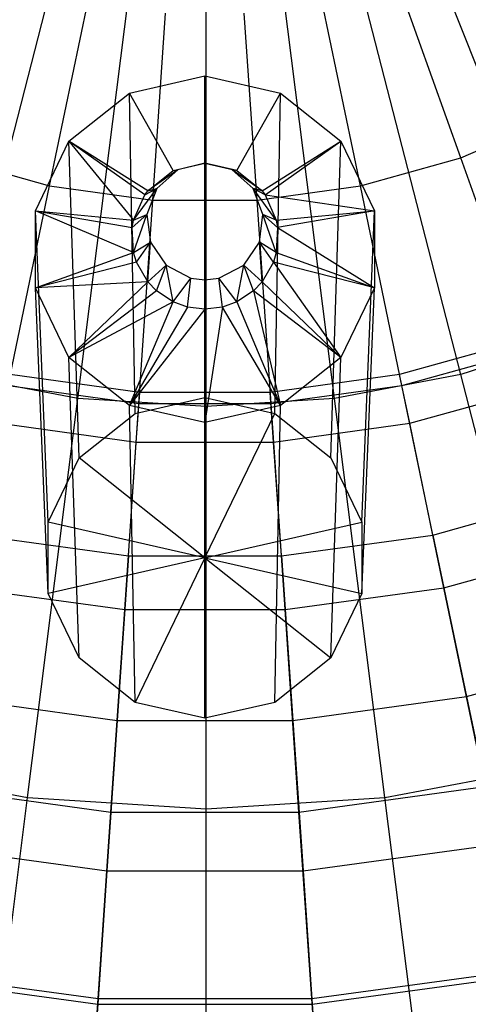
# Model space of a CAD drawing. Extents: x -12.2 to 12.8, y 0.1 to 12.5.
# Tile 43 of 66: x 5.19 to 5.562, y 4.173 to 4.991. Entities that reach past the tile are written whole.
import ezdxf

# ---------------------------------------------------------------- set-up
doc = ezdxf.new("R2010")
doc.units = 0
doc.header["$LTSCALE"] = 2.54
doc.layers.get('0').update_dxf_attribs({"color": 13, "linetype": 'CONTINUOUS'})

# ---------------------------------------------------------------- blocks, each defined once
blk = doc.blocks.new('GRUPUJ_1')
at = {"color": 0}
for p, q in [((17.86262, 4.66041, 17.97926), (17.73659, 4.97873, 18.05329)), ((17.86262, 4.66041, 17.97926), (17.73659, 4.97873, 18.05329)), ((17.33881, 4.62745, 17.97926), (17.42395, 4.95906, 18.05329)), ((17.33881, 4.62745, 17.97926), (17.42395, 4.95906, 18.05329)), ((17.76119, 4.62745, 17.97926), (17.67605, 4.95906, 18.05329)), ((17.76119, 4.62745, 17.97926), (17.67605, 4.95906, 18.05329)), ((17.76118, 4.80733, 14.10488), (17.70904, 4.95402, 14.30535)), ((17.76118, 4.80733, 14.10488), (17.70904, 4.95402, 14.30535)), ((17.44356, 4.60747, 17.97926), (17.48647, 4.94714, 18.05329)), ((17.44356, 4.60747, 17.97926), (17.48647, 4.94714, 18.05329)), ((17.55, 4.60078, 17.97926), (17.55, 4.94314, 18.05329)), ((17.55, 4.60078, 17.97926), (17.55, 4.94314, 18.05329)), ((17.65644, 4.60747, 17.97926), (17.61353, 4.94714, 18.05329)), ((17.65644, 4.60747, 17.97926), (17.61353, 4.94714, 18.05329)), ((17.42008, 4.784, 14.10488), (17.45176, 4.93642, 14.30535)), ((17.42008, 4.784, 14.10488), (17.45176, 4.93642, 14.30535)), ((17.67791, 4.784, 14.10488), (17.64623, 4.93642, 14.30535)), ((17.67791, 4.784, 14.10488), (17.64623, 4.93642, 14.30535)), ((17.50576, 4.77223, 14.10488), (17.51638, 4.92754, 14.30535)), ((17.50576, 4.77223, 14.10488), (17.51638, 4.92754, 14.30535)), ((17.59223, 4.77223, 14.10488), (17.58161, 4.92754, 14.30535)), ((17.59223, 4.77223, 14.10488), (17.58161, 4.92754, 14.30535)), ((17.48638, 4.86101, 12.08667), (17.54899, 4.87527, 12.08564)), ((17.48638, 4.86101, 12.08667), (17.54899, 4.87527, 12.08564)), ((17.54899, 4.80274, 12.24165), (17.54899, 4.87527, 12.08564)), ((17.54899, 4.87527, 12.08564), (17.61161, 4.86101, 12.08667)), ((17.54899, 4.80274, 12.24165), (17.54899, 4.87527, 12.08564)), ((17.54899, 4.60815, 8.53902), (17.54899, 4.87527, 12.08564)), ((17.54899, 4.87527, 12.08564), (17.61161, 4.86101, 12.08667)), ((17.54899, 4.60815, 8.53902), (17.54899, 4.87527, 12.08564)), ((17.43617, 4.82107, 12.08956), (17.48638, 4.86101, 12.08667)), ((17.43617, 4.82107, 12.08956), (17.48638, 4.86101, 12.08667)), ((17.52265, 4.79674, 12.24208), (17.48638, 4.86101, 12.08667)), ((17.52265, 4.79674, 12.24208), (17.48638, 4.86101, 12.08667)), ((17.49107, 4.59496, 8.53997), (17.48638, 4.86101, 12.08667)), ((17.49107, 4.59496, 8.53997), (17.48638, 4.86101, 12.08667)), ((17.57534, 4.79674, 12.24208), (17.61161, 4.86101, 12.08667)), ((17.57534, 4.79674, 12.24208), (17.61161, 4.86101, 12.08667)), ((17.60692, 4.59496, 8.53997), (17.61161, 4.86101, 12.08667)), ((17.60692, 4.59496, 8.53997), (17.61161, 4.86101, 12.08667)), ((17.61161, 4.86101, 12.08667), (17.66182, 4.82107, 12.08956)), ((17.61161, 4.86101, 12.08667), (17.66182, 4.82107, 12.08956)), ((17.76118, 4.80733, 14.10488), (17.8405, 4.84178, 14.10488)), ((17.76118, 4.80733, 14.10488), (17.8405, 4.84178, 14.10488)), ((17.40831, 4.76336, 12.09373), (17.43617, 4.82107, 12.08956)), ((17.40831, 4.76336, 12.09373), (17.43617, 4.82107, 12.08956)), ((17.50152, 4.77994, 12.2433), (17.43617, 4.82107, 12.08956)), ((17.49902, 4.77658, 12.24354), (17.43617, 4.82107, 12.08956)), ((17.50152, 4.77994, 12.2433), (17.43617, 4.82107, 12.08956)), ((17.43617, 4.82107, 12.08956), (17.48979, 4.75565, 12.24505)), ((17.44462, 4.55801, 8.54264), (17.43617, 4.82107, 12.08956)), ((17.44462, 4.55801, 8.54264), (17.43617, 4.82107, 12.08956)), ((17.49902, 4.77658, 12.24354), (17.43617, 4.82107, 12.08956)), ((17.43617, 4.82107, 12.08956), (17.48979, 4.75565, 12.24505)), ((17.59647, 4.77994, 12.2433), (17.66182, 4.82107, 12.08956)), ((17.59647, 4.77994, 12.2433), (17.66182, 4.82107, 12.08956)), ((17.59897, 4.77658, 12.24354), (17.66182, 4.82107, 12.08956)), ((17.59897, 4.77658, 12.24354), (17.66182, 4.82107, 12.08956)), ((17.65337, 4.55801, 8.54264), (17.66182, 4.82107, 12.08956)), ((17.65337, 4.55801, 8.54264), (17.66182, 4.82107, 12.08956)), ((17.66182, 4.82107, 12.08956), (17.68968, 4.76336, 12.09373)), ((17.66182, 4.82107, 12.08956), (17.68968, 4.76336, 12.09373)), ((17.33681, 4.80733, 14.10488), (17.42008, 4.784, 14.10488)), ((17.33681, 4.80733, 14.10488), (17.42008, 4.784, 14.10488)), ((17.52265, 4.79674, 12.24208), (17.54899, 4.80274, 12.24165)), ((17.52265, 4.79674, 12.24208), (17.54899, 4.80274, 12.24165)), ((17.54899, 4.80274, 12.41189), (17.52648, 4.79721, 12.41229)), ((17.54899, 4.80274, 12.24165), (17.52648, 4.79721, 12.41229)), ((17.54899, 4.80274, 12.41189), (17.52648, 4.79721, 12.41229)), ((17.54899, 4.80274, 12.24165), (17.52648, 4.79721, 12.41229)), ((17.57151, 4.79721, 12.41229), (17.54899, 4.80274, 12.41189)), ((17.54899, 4.80274, 12.24165), (17.57534, 4.79674, 12.24208)), ((17.54899, 4.80274, 12.24165), (17.54899, 4.80274, 12.41189)), ((17.57534, 4.79674, 12.24208), (17.54899, 4.80274, 12.41189)), ((17.57151, 4.79721, 12.41229), (17.54899, 4.80274, 12.41189)), ((17.57534, 4.79674, 12.24208), (17.54899, 4.80274, 12.41189)), ((17.54899, 4.80274, 12.24165), (17.57534, 4.79674, 12.24208)), ((17.54899, 4.80274, 12.24165), (17.54899, 4.80274, 12.41189)), ((17.67791, 4.784, 14.10488), (17.76118, 4.80733, 14.10488)), ((17.67791, 4.784, 14.10488), (17.76118, 4.80733, 14.10488)), ((17.81792, 4.64769, 13.84361), (17.76118, 4.80733, 14.10488)), ((17.81792, 4.64769, 13.84361), (17.76118, 4.80733, 14.10488)), ((17.52648, 4.79721, 12.41229), (17.50152, 4.77994, 12.2433)), ((17.52648, 4.79721, 12.41229), (17.50152, 4.77994, 12.2433)), ((17.50152, 4.77994, 12.2433), (17.52265, 4.79674, 12.24208)), ((17.50152, 4.77994, 12.2433), (17.52265, 4.79674, 12.24208)), ((17.52648, 4.79721, 12.41229), (17.50911, 4.78187, 12.41339)), ((17.52648, 4.79721, 12.41229), (17.50911, 4.78187, 12.41339)), ((17.52265, 4.79674, 12.24208), (17.52648, 4.79721, 12.41229)), ((17.52265, 4.79674, 12.24208), (17.52648, 4.79721, 12.41229)), ((17.58887, 4.78187, 12.41339), (17.57151, 4.79721, 12.41229)), ((17.57534, 4.79674, 12.24208), (17.57151, 4.79721, 12.41229)), ((17.59647, 4.77994, 12.2433), (17.57151, 4.79721, 12.41229)), ((17.57534, 4.79674, 12.24208), (17.57151, 4.79721, 12.41229)), ((17.59647, 4.77994, 12.2433), (17.57151, 4.79721, 12.41229)), ((17.58887, 4.78187, 12.41339), (17.57151, 4.79721, 12.41229)), ((17.57534, 4.79674, 12.24208), (17.59647, 4.77994, 12.2433)), ((17.57534, 4.79674, 12.24208), (17.59647, 4.77994, 12.2433)), ((17.38561, 4.61812, 13.84361), (17.42008, 4.784, 14.10488)), ((17.38561, 4.61812, 13.84361), (17.42008, 4.784, 14.10488)), ((17.42008, 4.784, 14.10488), (17.50576, 4.77223, 14.10488)), ((17.42008, 4.784, 14.10488), (17.50576, 4.77223, 14.10488)), ((17.59223, 4.77223, 14.10488), (17.67791, 4.784, 14.10488)), ((17.59223, 4.77223, 14.10488), (17.67791, 4.784, 14.10488)), ((17.71238, 4.61812, 13.84361), (17.67791, 4.784, 14.10488)), ((17.71238, 4.61812, 13.84361), (17.67791, 4.784, 14.10488)), ((17.48979, 4.75565, 12.24505), (17.50911, 4.78187, 12.41339)), ((17.48979, 4.75565, 12.24505), (17.50911, 4.78187, 12.41339)), ((17.48979, 4.75565, 12.24505), (17.49902, 4.77658, 12.24354)), ((17.48979, 4.75565, 12.24505), (17.49902, 4.77658, 12.24354)), ((17.49902, 4.77658, 12.24354), (17.50911, 4.78187, 12.41339)), ((17.49902, 4.77658, 12.24354), (17.50911, 4.78187, 12.41339)), ((17.49902, 4.77658, 12.24354), (17.50152, 4.77994, 12.2433)), ((17.49902, 4.77658, 12.24354), (17.50152, 4.77994, 12.2433)), ((17.50911, 4.78187, 12.41339), (17.50089, 4.76024, 12.41496)), ((17.50911, 4.78187, 12.41339), (17.50089, 4.76024, 12.41496)), ((17.50152, 4.77994, 12.2433), (17.50911, 4.78187, 12.41339)), ((17.50152, 4.77994, 12.2433), (17.50911, 4.78187, 12.41339)), ((17.5971, 4.76024, 12.41496), (17.58887, 4.78187, 12.41339)), ((17.6082, 4.75565, 12.24505), (17.58887, 4.78187, 12.41339)), ((17.5971, 4.76024, 12.41496), (17.58887, 4.78187, 12.41339)), ((17.59897, 4.77658, 12.24354), (17.58887, 4.78187, 12.41339)), ((17.6082, 4.75565, 12.24505), (17.58887, 4.78187, 12.41339)), ((17.59897, 4.77658, 12.24354), (17.58887, 4.78187, 12.41339)), ((17.59647, 4.77994, 12.2433), (17.58887, 4.78187, 12.41339)), ((17.59647, 4.77994, 12.2433), (17.58887, 4.78187, 12.41339)), ((17.59647, 4.77994, 12.2433), (17.59897, 4.77658, 12.24354)), ((17.59647, 4.77994, 12.2433), (17.59897, 4.77658, 12.24354)), ((17.59897, 4.77658, 12.24354), (17.68968, 4.76336, 12.09373)), ((17.59897, 4.77658, 12.24354), (17.68968, 4.76336, 12.09373)), ((17.59897, 4.77658, 12.24354), (17.6082, 4.75565, 12.24505)), ((17.59897, 4.77658, 12.24354), (17.6082, 4.75565, 12.24505)), ((17.49419, 4.60319, 13.84361), (17.50576, 4.77223, 14.10488)), ((17.49419, 4.60319, 13.84361), (17.50576, 4.77223, 14.10488)), ((17.50576, 4.77223, 14.10488), (17.59223, 4.77223, 14.10488)), ((17.50576, 4.77223, 14.10488), (17.59223, 4.77223, 14.10488)), ((17.6038, 4.60319, 13.84361), (17.59223, 4.77223, 14.10488)), ((17.6038, 4.60319, 13.84361), (17.59223, 4.77223, 14.10488)), ((17.40831, 4.76336, 12.09373), (17.48979, 4.75565, 12.24505)), ((17.40831, 4.76336, 12.09373), (17.48871, 4.74947, 12.2455)), ((17.40831, 4.76336, 12.09373), (17.48979, 4.75565, 12.24505)), ((17.41884, 4.50462, 8.5465), (17.40831, 4.76336, 12.09373)), ((17.40831, 4.69931, 12.09836), (17.40831, 4.76336, 12.09373)), ((17.48979, 4.7287, 12.247), (17.40831, 4.76336, 12.09373)), ((17.40831, 4.69931, 12.09836), (17.40831, 4.76336, 12.09373)), ((17.41884, 4.50462, 8.5465), (17.40831, 4.76336, 12.09373)), ((17.40831, 4.76336, 12.09373), (17.48871, 4.74947, 12.2455)), ((17.48979, 4.7287, 12.247), (17.40831, 4.76336, 12.09373)), ((17.48871, 4.74947, 12.2455), (17.50089, 4.76024, 12.41496)), ((17.48871, 4.74947, 12.2455), (17.50089, 4.76024, 12.41496)), ((17.48979, 4.75565, 12.24505), (17.50089, 4.76024, 12.41496)), ((17.48979, 4.75565, 12.24505), (17.50089, 4.76024, 12.41496)), ((17.48979, 4.7287, 12.247), (17.50089, 4.76024, 12.41496)), ((17.48979, 4.7287, 12.247), (17.50089, 4.76024, 12.41496)), ((17.50089, 4.76024, 12.41496), (17.50369, 4.73727, 12.41662)), ((17.50089, 4.76024, 12.41496), (17.50369, 4.73727, 12.41662)), ((17.5943, 4.73727, 12.41662), (17.5971, 4.76024, 12.41496)), ((17.5943, 4.73727, 12.41662), (17.5971, 4.76024, 12.41496)), ((17.60928, 4.74947, 12.2455), (17.5971, 4.76024, 12.41496)), ((17.6082, 4.75565, 12.24505), (17.5971, 4.76024, 12.41496)), ((17.60928, 4.74947, 12.2455), (17.5971, 4.76024, 12.41496)), ((17.6082, 4.7287, 12.247), (17.5971, 4.76024, 12.41496)), ((17.6082, 4.75565, 12.24505), (17.5971, 4.76024, 12.41496)), ((17.6082, 4.7287, 12.247), (17.5971, 4.76024, 12.41496)), ((17.6082, 4.75565, 12.24505), (17.68968, 4.76336, 12.09373)), ((17.6082, 4.75565, 12.24505), (17.68968, 4.76336, 12.09373)), ((17.68968, 4.76336, 12.09373), (17.60928, 4.74947, 12.2455)), ((17.68968, 4.76336, 12.09373), (17.60928, 4.74947, 12.2455)), ((17.67915, 4.50462, 8.5465), (17.68968, 4.76336, 12.09373)), ((17.67915, 4.50462, 8.5465), (17.68968, 4.76336, 12.09373)), ((17.68968, 4.76336, 12.09373), (17.68968, 4.69931, 12.09836)), ((17.68968, 4.76336, 12.09373), (17.68968, 4.69931, 12.09836)), ((17.48871, 4.74947, 12.2455), (17.48979, 4.75565, 12.24505)), ((17.48871, 4.74947, 12.2455), (17.48979, 4.75565, 12.24505)), ((17.6082, 4.75565, 12.24505), (17.60928, 4.74947, 12.2455)), ((17.6082, 4.75565, 12.24505), (17.60928, 4.74947, 12.2455)), ((17.48979, 4.7287, 12.247), (17.48871, 4.74947, 12.2455)), ((17.48979, 4.7287, 12.247), (17.48871, 4.74947, 12.2455)), ((17.60928, 4.74947, 12.2455), (17.6082, 4.7287, 12.247)), ((17.60928, 4.74947, 12.2455), (17.6082, 4.7287, 12.247)), ((17.60928, 4.74947, 12.2455), (17.68968, 4.69931, 12.09836)), ((17.60928, 4.74947, 12.2455), (17.68968, 4.69931, 12.09836)), ((17.48979, 4.7287, 12.247), (17.50369, 4.73727, 12.41662)), ((17.48979, 4.7287, 12.247), (17.50369, 4.73727, 12.41662)), ((17.49221, 4.7207, 12.24758), (17.50369, 4.73727, 12.41662)), ((17.49221, 4.7207, 12.24758), (17.50369, 4.73727, 12.41662)), ((17.50152, 4.70441, 12.24876), (17.50369, 4.73727, 12.41662)), ((17.50152, 4.70441, 12.24876), (17.50369, 4.73727, 12.41662)), ((17.50369, 4.73727, 12.41662), (17.51686, 4.71824, 12.41799)), ((17.50369, 4.73727, 12.41662), (17.51686, 4.71824, 12.41799)), ((17.58113, 4.71824, 12.41799), (17.5943, 4.73727, 12.41662)), ((17.58113, 4.71824, 12.41799), (17.5943, 4.73727, 12.41662)), ((17.59647, 4.70441, 12.24876), (17.5943, 4.73727, 12.41662)), ((17.60577, 4.7207, 12.24758), (17.5943, 4.73727, 12.41662)), ((17.59647, 4.70441, 12.24876), (17.5943, 4.73727, 12.41662)), ((17.60577, 4.7207, 12.24758), (17.5943, 4.73727, 12.41662)), ((17.6082, 4.7287, 12.247), (17.5943, 4.73727, 12.41662)), ((17.6082, 4.7287, 12.247), (17.5943, 4.73727, 12.41662)), ((17.40831, 4.69931, 12.09836), (17.48979, 4.7287, 12.247)), ((17.40831, 4.69931, 12.09836), (17.48979, 4.7287, 12.247)), ((17.49221, 4.7207, 12.24758), (17.48979, 4.7287, 12.247)), ((17.49221, 4.7207, 12.24758), (17.48979, 4.7287, 12.247)), ((17.6082, 4.7287, 12.247), (17.60577, 4.7207, 12.24758)), ((17.6082, 4.7287, 12.247), (17.60577, 4.7207, 12.24758)), ((17.6082, 4.7287, 12.247), (17.68968, 4.69931, 12.09836)), ((17.6082, 4.7287, 12.247), (17.68968, 4.69931, 12.09836)), ((17.49221, 4.7207, 12.24758), (17.40831, 4.69931, 12.09836)), ((17.49221, 4.7207, 12.24758), (17.40831, 4.69931, 12.09836)), ((17.50152, 4.70441, 12.24876), (17.49221, 4.7207, 12.24758)), ((17.50152, 4.70441, 12.24876), (17.49221, 4.7207, 12.24758)), ((17.60577, 4.7207, 12.24758), (17.59647, 4.70441, 12.24876)), ((17.60577, 4.7207, 12.24758), (17.59647, 4.70441, 12.24876)), ((17.68968, 4.69931, 12.09836), (17.60577, 4.7207, 12.24758)), ((17.68968, 4.69931, 12.09836), (17.60577, 4.7207, 12.24758)), ((17.60577, 4.7207, 12.24758), (17.66182, 4.6416, 12.10253)), ((17.60577, 4.7207, 12.24758), (17.66182, 4.6416, 12.10253)), ((17.50152, 4.70441, 12.24876), (17.51686, 4.71824, 12.41799)), ((17.50152, 4.70441, 12.24876), (17.51686, 4.71824, 12.41799)), ((17.50873, 4.69684, 12.2493), (17.51686, 4.71824, 12.41799)), ((17.50873, 4.69684, 12.2493), (17.51686, 4.71824, 12.41799)), ((17.51686, 4.71824, 12.41799), (17.5374, 4.70749, 12.41877)), ((17.52265, 4.6876, 12.24997), (17.51686, 4.71824, 12.41799)), ((17.52265, 4.6876, 12.24997), (17.51686, 4.71824, 12.41799)), ((17.51686, 4.71824, 12.41799), (17.5374, 4.70749, 12.41877)), ((17.56059, 4.70749, 12.41877), (17.58113, 4.71824, 12.41799)), ((17.56059, 4.70749, 12.41877), (17.58113, 4.71824, 12.41799)), ((17.57534, 4.6876, 12.24997), (17.58113, 4.71824, 12.41799)), ((17.57534, 4.6876, 12.24997), (17.58113, 4.71824, 12.41799)), ((17.59647, 4.70441, 12.24876), (17.58113, 4.71824, 12.41799)), ((17.58926, 4.69684, 12.2493), (17.58113, 4.71824, 12.41799)), ((17.59647, 4.70441, 12.24876), (17.58113, 4.71824, 12.41799)), ((17.58926, 4.69684, 12.2493), (17.58113, 4.71824, 12.41799)), ((17.50152, 4.70441, 12.24876), (17.40831, 4.69931, 12.09836)), ((17.50152, 4.70441, 12.24876), (17.40831, 4.69931, 12.09836)), ((17.50152, 4.70441, 12.24876), (17.43617, 4.6416, 12.10253)), ((17.50152, 4.70441, 12.24876), (17.43617, 4.6416, 12.10253)), ((17.50873, 4.69684, 12.2493), (17.50152, 4.70441, 12.24876)), ((17.50873, 4.69684, 12.2493), (17.50152, 4.70441, 12.24876)), ((17.52265, 4.6876, 12.24997), (17.5374, 4.70749, 12.41877)), ((17.52265, 4.6876, 12.24997), (17.5374, 4.70749, 12.41877)), ((17.53446, 4.68337, 12.25028), (17.5374, 4.70749, 12.41877)), ((17.53446, 4.68337, 12.25028), (17.5374, 4.70749, 12.41877)), ((17.5374, 4.70749, 12.41877), (17.54899, 4.70608, 12.41887)), ((17.5374, 4.70749, 12.41877), (17.54899, 4.70608, 12.41887)), ((17.54899, 4.70608, 12.41887), (17.56059, 4.70749, 12.41877)), ((17.54899, 4.70608, 12.41887), (17.56059, 4.70749, 12.41877)), ((17.54899, 4.68161, 12.25041), (17.54899, 4.70608, 12.41887)), ((17.54899, 4.68161, 12.25041), (17.54899, 4.70608, 12.41887)), ((17.56353, 4.68337, 12.25028), (17.56059, 4.70749, 12.41877)), ((17.57534, 4.6876, 12.24997), (17.56059, 4.70749, 12.41877)), ((17.56353, 4.68337, 12.25028), (17.56059, 4.70749, 12.41877)), ((17.57534, 4.6876, 12.24997), (17.56059, 4.70749, 12.41877)), ((17.59647, 4.70441, 12.24876), (17.58926, 4.69684, 12.2493)), ((17.59647, 4.70441, 12.24876), (17.58926, 4.69684, 12.2493)), ((17.59647, 4.70441, 12.24876), (17.66182, 4.6416, 12.10253)), ((17.59647, 4.70441, 12.24876), (17.66182, 4.6416, 12.10253)), ((17.43617, 4.6416, 12.10253), (17.40831, 4.69931, 12.09836)), ((17.41884, 4.44536, 8.55078), (17.40831, 4.69931, 12.09836)), ((17.43617, 4.6416, 12.10253), (17.40831, 4.69931, 12.09836)), ((17.41884, 4.44536, 8.55078), (17.40831, 4.69931, 12.09836)), ((17.50873, 4.69684, 12.2493), (17.43617, 4.6416, 12.10253)), ((17.50873, 4.69684, 12.2493), (17.43617, 4.6416, 12.10253)), ((17.52265, 4.6876, 12.24997), (17.50873, 4.69684, 12.2493)), ((17.52265, 4.6876, 12.24997), (17.50873, 4.69684, 12.2493)), ((17.58926, 4.69684, 12.2493), (17.57534, 4.6876, 12.24997)), ((17.58926, 4.69684, 12.2493), (17.57534, 4.6876, 12.24997)), ((17.66182, 4.6416, 12.10253), (17.58926, 4.69684, 12.2493)), ((17.66182, 4.6416, 12.10253), (17.58926, 4.69684, 12.2493)), ((17.58926, 4.69684, 12.2493), (17.61161, 4.60166, 12.10542)), ((17.58926, 4.69684, 12.2493), (17.61161, 4.60166, 12.10542)), ((17.68968, 4.69931, 12.09836), (17.66182, 4.6416, 12.10253)), ((17.68968, 4.69931, 12.09836), (17.66182, 4.6416, 12.10253)), ((17.67915, 4.44536, 8.55078), (17.68968, 4.69931, 12.09836)), ((17.67915, 4.44536, 8.55078), (17.68968, 4.69931, 12.09836)), ((17.52265, 4.6876, 12.24997), (17.43617, 4.6416, 12.10253)), ((17.52265, 4.6876, 12.24997), (17.43617, 4.6416, 12.10253)), ((17.48638, 4.60166, 12.10542), (17.52265, 4.6876, 12.24997)), ((17.48638, 4.60166, 12.10542), (17.52265, 4.6876, 12.24997)), ((17.53446, 4.68337, 12.25028), (17.52265, 4.6876, 12.24997)), ((17.53446, 4.68337, 12.25028), (17.52265, 4.6876, 12.24997)), ((17.57534, 4.6876, 12.24997), (17.56353, 4.68337, 12.25028)), ((17.57534, 4.6876, 12.24997), (17.56353, 4.68337, 12.25028)), ((17.57534, 4.6876, 12.24997), (17.61161, 4.60166, 12.10542)), ((17.57534, 4.6876, 12.24997), (17.61161, 4.60166, 12.10542)), ((17.53446, 4.68337, 12.25028), (17.48638, 4.60166, 12.10542)), ((17.53446, 4.68337, 12.25028), (17.48638, 4.60166, 12.10542)), ((17.54899, 4.68161, 12.25041), (17.48638, 4.60166, 12.10542)), ((17.54899, 4.68161, 12.25041), (17.48638, 4.60166, 12.10542)), ((17.54899, 4.68161, 12.25041), (17.53446, 4.68337, 12.25028)), ((17.54899, 4.68161, 12.25041), (17.53446, 4.68337, 12.25028)), ((17.56353, 4.68337, 12.25028), (17.54899, 4.58741, 12.10645)), ((17.56353, 4.68337, 12.25028), (17.54899, 4.68161, 12.25041)), ((17.56353, 4.68337, 12.25028), (17.54899, 4.58741, 12.10645)), ((17.56353, 4.68337, 12.25028), (17.54899, 4.68161, 12.25041)), ((17.54899, 4.68161, 12.25041), (17.54899, 4.58741, 12.10645)), ((17.54899, 4.68161, 12.25041), (17.54899, 4.58741, 12.10645)), ((17.61161, 4.60166, 12.10542), (17.56353, 4.68337, 12.25028)), ((17.61161, 4.60166, 12.10542), (17.56353, 4.68337, 12.25028)), ((17.81479, 4.65648, 7.52774), (17.71048, 4.62726, 7.52774)), ((17.86262, 4.66041, 17.97926), (17.76119, 4.62745, 17.97926)), ((17.86262, 4.66041, 17.97926), (17.76119, 4.62745, 17.97926)), ((17.71238, 4.61812, 13.84361), (17.81792, 4.64769, 13.84361)), ((17.71238, 4.61812, 13.84361), (17.81792, 4.64769, 13.84361)), ((17.48638, 4.60166, 12.10542), (17.43617, 4.6416, 12.10253)), ((17.48638, 4.60166, 12.10542), (17.43617, 4.6416, 12.10253)), ((17.44462, 4.39197, 8.55464), (17.43617, 4.6416, 12.10253)), ((17.44462, 4.39197, 8.55464), (17.43617, 4.6416, 12.10253)), ((17.66182, 4.6416, 12.10253), (17.61161, 4.60166, 12.10542)), ((17.66182, 4.6416, 12.10253), (17.61161, 4.60166, 12.10542)), ((17.65337, 4.39197, 8.55464), (17.66182, 4.6416, 12.10253)), ((17.65337, 4.39197, 8.55464), (17.66182, 4.6416, 12.10253)), ((17.44356, 4.60747, 17.97926), (17.33881, 4.62745, 17.97926)), ((17.44356, 4.60747, 17.97926), (17.33881, 4.62745, 17.97926)), ((17.49483, 4.61251, 7.52774), (17.38751, 4.62726, 7.52774)), ((17.71048, 4.62726, 7.52774), (17.60316, 4.61251, 7.52774)), ((17.76119, 4.62745, 17.97926), (17.65644, 4.60747, 17.97926)), ((17.76119, 4.62745, 17.97926), (17.65644, 4.60747, 17.97926)), ((17.71888, 4.58681, 7.49957), (17.71048, 4.62726, 7.52774)), ((17.71888, 4.58681, 7.49957), (17.71048, 4.62726, 7.52774)), ((17.84431, 4.30376, 17.87622), (17.76119, 4.62745, 17.97926)), ((17.84431, 4.30376, 17.87622), (17.76119, 4.62745, 17.97926)), ((17.38561, 4.61812, 13.84361), (17.49419, 4.60319, 13.84361)), ((17.38561, 4.61812, 13.84361), (17.49419, 4.60319, 13.84361)), ((17.49201, 4.57129, 7.49957), (17.49483, 4.61251, 7.52774)), ((17.49201, 4.57129, 7.49957), (17.49483, 4.61251, 7.52774)), ((17.60316, 4.61251, 7.52774), (17.49483, 4.61251, 7.52774)), ((17.60598, 4.57129, 7.49957), (17.60316, 4.61251, 7.52774)), ((17.60598, 4.57129, 7.49957), (17.60316, 4.61251, 7.52774)), ((17.6038, 4.60319, 13.84361), (17.71238, 4.61812, 13.84361)), ((17.6038, 4.60319, 13.84361), (17.71238, 4.61812, 13.84361)), ((17.74728, 4.45016, 13.53372), (17.71238, 4.61812, 13.84361)), ((17.74728, 4.45016, 13.53372), (17.71238, 4.61812, 13.84361)), ((17.71888, 4.58681, 7.49957), (17.82862, 4.61756, 7.49957)), ((17.71888, 4.58681, 7.49957), (17.82862, 4.61756, 7.49957)), ((17.40168, 4.27591, 17.87622), (17.44356, 4.60747, 17.97926)), ((17.40168, 4.27591, 17.87622), (17.44356, 4.60747, 17.97926)), ((17.55, 4.60078, 17.97926), (17.44356, 4.60747, 17.97926)), ((17.55, 4.60078, 17.97926), (17.44356, 4.60747, 17.97926)), ((17.49107, 4.59496, 8.53997), (17.54899, 4.60815, 8.53902)), ((17.49107, 4.59496, 8.53997), (17.54899, 4.60815, 8.53902)), ((17.54899, 4.47497, 8.54832), (17.54899, 4.60815, 8.53902)), ((17.54899, 4.60815, 8.53902), (17.60692, 4.59496, 8.53997)), ((17.54899, 4.60815, 8.53902), (17.60692, 4.59496, 8.53997)), ((17.54899, 4.47497, 8.54832), (17.54899, 4.60815, 8.53902)), ((17.65644, 4.60747, 17.97926), (17.55, 4.60078, 17.97926)), ((17.65644, 4.60747, 17.97926), (17.55, 4.60078, 17.97926)), ((17.69832, 4.27591, 17.87622), (17.65644, 4.60747, 17.97926)), ((17.69832, 4.27591, 17.87622), (17.65644, 4.60747, 17.97926)), ((17.48249, 4.43205, 13.53372), (17.49419, 4.60319, 13.84361)), ((17.48249, 4.43205, 13.53372), (17.49419, 4.60319, 13.84361)), ((17.49107, 4.35502, 8.55731), (17.48638, 4.60166, 12.10542)), ((17.54899, 4.58741, 12.10645), (17.48638, 4.60166, 12.10542)), ((17.49107, 4.35502, 8.55731), (17.48638, 4.60166, 12.10542)), ((17.54899, 4.58741, 12.10645), (17.48638, 4.60166, 12.10542)), ((17.49419, 4.60319, 13.84361), (17.6038, 4.60319, 13.84361)), ((17.49419, 4.60319, 13.84361), (17.6038, 4.60319, 13.84361)), ((17.61161, 4.60166, 12.10542), (17.54899, 4.58741, 12.10645)), ((17.61161, 4.60166, 12.10542), (17.54899, 4.58741, 12.10645)), ((17.55, 4.26658, 17.87622), (17.55, 4.60078, 17.97926)), ((17.55, 4.26658, 17.87622), (17.55, 4.60078, 17.97926)), ((17.6155, 4.43205, 13.53372), (17.6038, 4.60319, 13.84361)), ((17.6155, 4.43205, 13.53372), (17.6038, 4.60319, 13.84361)), ((17.60692, 4.35502, 8.55731), (17.61161, 4.60166, 12.10542)), ((17.60692, 4.35502, 8.55731), (17.61161, 4.60166, 12.10542)), ((17.44462, 4.55801, 8.54264), (17.49107, 4.59496, 8.53997)), ((17.44462, 4.55801, 8.54264), (17.49107, 4.59496, 8.53997)), ((17.54899, 4.47497, 8.54832), (17.60692, 4.59496, 8.53997)), ((17.54899, 4.47497, 8.54832), (17.60692, 4.59496, 8.53997)), ((17.60692, 4.59496, 8.53997), (17.65337, 4.55801, 8.54264)), ((17.60692, 4.59496, 8.53997), (17.65337, 4.55801, 8.54264)), ((17.37911, 4.58681, 7.49957), (17.49201, 4.57129, 7.49957)), ((17.37911, 4.58681, 7.49957), (17.49201, 4.57129, 7.49957)), ((17.54899, 4.34184, 8.55826), (17.54899, 4.58741, 12.10645)), ((17.54899, 4.34184, 8.55826), (17.54899, 4.58741, 12.10645)), ((17.60598, 4.57129, 7.49957), (17.71888, 4.58681, 7.49957)), ((17.60598, 4.57129, 7.49957), (17.71888, 4.58681, 7.49957)), ((17.73817, 4.49399, 7.61823), (17.71888, 4.58681, 7.49957)), ((17.73817, 4.49399, 7.61823), (17.71888, 4.58681, 7.49957)), ((17.48554, 4.47671, 7.61823), (17.49201, 4.57129, 7.49957)), ((17.48554, 4.47671, 7.61823), (17.49201, 4.57129, 7.49957)), ((17.49201, 4.57129, 7.49957), (17.60598, 4.57129, 7.49957)), ((17.49201, 4.57129, 7.49957), (17.60598, 4.57129, 7.49957)), ((17.61245, 4.47671, 7.61823), (17.60598, 4.57129, 7.49957)), ((17.61245, 4.47671, 7.61823), (17.60598, 4.57129, 7.49957)), ((17.41884, 4.50462, 8.5465), (17.44462, 4.55801, 8.54264)), ((17.41884, 4.50462, 8.5465), (17.44462, 4.55801, 8.54264)), ((17.54899, 4.47497, 8.54832), (17.44462, 4.55801, 8.54264)), ((17.54899, 4.47497, 8.54832), (17.44462, 4.55801, 8.54264)), ((17.65337, 4.55801, 8.54264), (17.67915, 4.50462, 8.5465)), ((17.65337, 4.55801, 8.54264), (17.67915, 4.50462, 8.5465)), ((17.73817, 4.49399, 7.61823), (17.86037, 4.52823, 7.61823)), ((17.73817, 4.49399, 7.61823), (17.86037, 4.52823, 7.61823)), ((17.54899, 4.47497, 8.54832), (17.41884, 4.50462, 8.5465)), ((17.41884, 4.44536, 8.55078), (17.41884, 4.50462, 8.5465)), ((17.54899, 4.47497, 8.54832), (17.41884, 4.50462, 8.5465)), ((17.41884, 4.44536, 8.55078), (17.41884, 4.50462, 8.5465)), ((17.54899, 4.47497, 8.54832), (17.67915, 4.50462, 8.5465)), ((17.54899, 4.47497, 8.54832), (17.67915, 4.50462, 8.5465)), ((17.67915, 4.50462, 8.5465), (17.67915, 4.44536, 8.55078)), ((17.67915, 4.50462, 8.5465), (17.67915, 4.44536, 8.55078)), ((17.35982, 4.49399, 7.61823), (17.48554, 4.47671, 7.61823)), ((17.35982, 4.49399, 7.61823), (17.48554, 4.47671, 7.61823)), ((17.61245, 4.47671, 7.61823), (17.73817, 4.49399, 7.61823)), ((17.61245, 4.47671, 7.61823), (17.73817, 4.49399, 7.61823)), ((17.73817, 4.49399, 7.61823), (17.76604, 4.3599, 7.76816)), ((17.73817, 4.49399, 7.61823), (17.76604, 4.3599, 7.76816)), ((17.74728, 4.45016, 13.53372), (17.87536, 4.48605, 13.53372)), ((17.74728, 4.45016, 13.53372), (17.87536, 4.48605, 13.53372)), ((17.54899, 4.47497, 8.54832), (17.41884, 4.44536, 8.55078)), ((17.54899, 4.47497, 8.54832), (17.41884, 4.44536, 8.55078)), ((17.48554, 4.47671, 7.61823), (17.4762, 4.34007, 7.76816)), ((17.48554, 4.47671, 7.61823), (17.4762, 4.34007, 7.76816)), ((17.48554, 4.47671, 7.61823), (17.61245, 4.47671, 7.61823)), ((17.48554, 4.47671, 7.61823), (17.61245, 4.47671, 7.61823)), ((17.54899, 4.47497, 8.54832), (17.49107, 4.35502, 8.55731)), ((17.54899, 4.47497, 8.54832), (17.49107, 4.35502, 8.55731)), ((17.54899, 4.47497, 8.54832), (17.54899, 4.34184, 8.55826)), ((17.54899, 4.47497, 8.54832), (17.65337, 4.39197, 8.55464)), ((17.54899, 4.47497, 8.54832), (17.65337, 4.39197, 8.55464)), ((17.54899, 4.47497, 8.54832), (17.67915, 4.44536, 8.55078)), ((17.54899, 4.47497, 8.54832), (17.67915, 4.44536, 8.55078)), ((17.54899, 4.47497, 8.54832), (17.54899, 4.34184, 8.55826)), ((17.61245, 4.47671, 7.61823), (17.62179, 4.34007, 7.76816)), ((17.61245, 4.47671, 7.61823), (17.62179, 4.34007, 7.76816)), ((17.35071, 4.45016, 13.53372), (17.48249, 4.43205, 13.53372)), ((17.35071, 4.45016, 13.53372), (17.48249, 4.43205, 13.53372)), ((17.6155, 4.43205, 13.53372), (17.74728, 4.45016, 13.53372)), ((17.6155, 4.43205, 13.53372), (17.74728, 4.45016, 13.53372)), ((17.78158, 4.28508, 13.17998), (17.74728, 4.45016, 13.53372)), ((17.78158, 4.28508, 13.17998), (17.74728, 4.45016, 13.53372)), ((17.44462, 4.39197, 8.55464), (17.41884, 4.44536, 8.55078)), ((17.44462, 4.39197, 8.55464), (17.41884, 4.44536, 8.55078)), ((17.67915, 4.44536, 8.55078), (17.65337, 4.39197, 8.55464)), ((17.67915, 4.44536, 8.55078), (17.65337, 4.39197, 8.55464)), ((17.47098, 4.26383, 13.17998), (17.48249, 4.43205, 13.53372)), ((17.47098, 4.26383, 13.17998), (17.48249, 4.43205, 13.53372)), ((17.48249, 4.43205, 13.53372), (17.6155, 4.43205, 13.53372)), ((17.48249, 4.43205, 13.53372), (17.6155, 4.43205, 13.53372)), ((17.62701, 4.26383, 13.17998), (17.6155, 4.43205, 13.53372)), ((17.62701, 4.26383, 13.17998), (17.6155, 4.43205, 13.53372)), ((17.49107, 4.35502, 8.55731), (17.44462, 4.39197, 8.55464)), ((17.49107, 4.35502, 8.55731), (17.44462, 4.39197, 8.55464)), ((17.65337, 4.39197, 8.55464), (17.60692, 4.35502, 8.55731)), ((17.65337, 4.39197, 8.55464), (17.60692, 4.35502, 8.55731)), ((17.76604, 4.3599, 7.76816), (17.90624, 4.39918, 7.76816)), ((17.76604, 4.3599, 7.76816), (17.90624, 4.39918, 7.76816)), ((17.33195, 4.3599, 7.76816), (17.4762, 4.34007, 7.76816)), ((17.33195, 4.3599, 7.76816), (17.4762, 4.34007, 7.76816)), ((17.62179, 4.34007, 7.76816), (17.76604, 4.3599, 7.76816)), ((17.62179, 4.34007, 7.76816), (17.76604, 4.3599, 7.76816)), ((17.76604, 4.3599, 7.76816), (17.7915, 4.23734, 7.91926)), ((17.76604, 4.3599, 7.76816), (17.7915, 4.23734, 7.91926)), ((17.54899, 4.34184, 8.55826), (17.49107, 4.35502, 8.55731)), ((17.54899, 4.34184, 8.55826), (17.49107, 4.35502, 8.55731)), ((17.60692, 4.35502, 8.55731), (17.54899, 4.34184, 8.55826)), ((17.60692, 4.35502, 8.55731), (17.54899, 4.34184, 8.55826)), ((17.4762, 4.34007, 7.76816), (17.46765, 4.21519, 7.91926)), ((17.4762, 4.34007, 7.76816), (17.46765, 4.21519, 7.91926)), ((17.4762, 4.34007, 7.76816), (17.62179, 4.34007, 7.76816)), ((17.4762, 4.34007, 7.76816), (17.62179, 4.34007, 7.76816)), ((17.62179, 4.34007, 7.76816), (17.63034, 4.21519, 7.91926)), ((17.62179, 4.34007, 7.76816), (17.63034, 4.21519, 7.91926)), ((17.25569, 4.30376, 17.87622), (17.40168, 4.27591, 17.87622)), ((17.25569, 4.30376, 17.87622), (17.40168, 4.27591, 17.87622)), ((17.69832, 4.27591, 17.87622), (17.84431, 4.30376, 17.87622)), ((17.69832, 4.27591, 17.87622), (17.84431, 4.30376, 17.87622)), ((17.31641, 4.28508, 13.17998), (17.47098, 4.26383, 13.17998)), ((17.31641, 4.28508, 13.17998), (17.47098, 4.26383, 13.17998)), ((17.62701, 4.26383, 13.17998), (17.78158, 4.28508, 13.17998)), ((17.62701, 4.26383, 13.17998), (17.78158, 4.28508, 13.17998)), ((17.36242, 3.96517, 17.74906), (17.40168, 4.27591, 17.87622)), ((17.36242, 3.96517, 17.74906), (17.40168, 4.27591, 17.87622)), ((17.40168, 4.27591, 17.87622), (17.55, 4.26658, 17.87622)), ((17.40168, 4.27591, 17.87622), (17.55, 4.26658, 17.87622)), ((17.55, 4.26658, 17.87622), (17.69832, 4.27591, 17.87622)), ((17.55, 4.26658, 17.87622), (17.69832, 4.27591, 17.87622)), ((17.73758, 3.96517, 17.74906), (17.69832, 4.27591, 17.87622)), ((17.73758, 3.96517, 17.74906), (17.69832, 4.27591, 17.87622)), ((17.46039, 4.10902, 12.80126), (17.47098, 4.26383, 13.17998)), ((17.46039, 4.10902, 12.80126), (17.47098, 4.26383, 13.17998)), ((17.47098, 4.26383, 13.17998), (17.62701, 4.26383, 13.17998)), ((17.47098, 4.26383, 13.17998), (17.62701, 4.26383, 13.17998)), ((17.55, 3.95337, 17.74906), (17.55, 4.26658, 17.87622)), ((17.55, 3.95337, 17.74906), (17.55, 4.26658, 17.87622)), ((17.6376, 4.10902, 12.80126), (17.62701, 4.26383, 13.17998)), ((17.6376, 4.10902, 12.80126), (17.62701, 4.26383, 13.17998)), ((17.30649, 4.23734, 7.91926), (17.46765, 4.21519, 7.91926)), ((17.30649, 4.23734, 7.91926), (17.46765, 4.21519, 7.91926)), ((17.63034, 4.21519, 7.91926), (17.7915, 4.23734, 7.91926)), ((17.63034, 4.21519, 7.91926), (17.7915, 4.23734, 7.91926)), ((17.46765, 4.21519, 7.91926), (17.46007, 4.10437, 8.08117)), ((17.46765, 4.21519, 7.91926), (17.46007, 4.10437, 8.08117)), ((17.46765, 4.21519, 7.91926), (17.63034, 4.21519, 7.91926)), ((17.46765, 4.21519, 7.91926), (17.63034, 4.21519, 7.91926)), ((17.63034, 4.21519, 7.91926), (17.63792, 4.10437, 8.08117)), ((17.63034, 4.21519, 7.91926), (17.63792, 4.10437, 8.08117)), ((17.28483, 4.13315, 12.80126), (17.46039, 4.10902, 12.80126)), ((17.28483, 4.13315, 12.80126), (17.46039, 4.10902, 12.80126)), ((17.6376, 4.10902, 12.80126), (17.81315, 4.13315, 12.80126)), ((17.6376, 4.10902, 12.80126), (17.81315, 4.13315, 12.80126)), ((17.28389, 4.12859, 8.08117), (17.46007, 4.10437, 8.08117)), ((17.28389, 4.12859, 8.08117), (17.46007, 4.10437, 8.08117)), ((17.63792, 4.10437, 8.08117), (17.8141, 4.12859, 8.08117)), ((17.63792, 4.10437, 8.08117), (17.8141, 4.12859, 8.08117)), ((17.45108, 3.97295, 12.4101), (17.46039, 4.10902, 12.80126)), ((17.45108, 3.97295, 12.4101), (17.46039, 4.10902, 12.80126)), ((17.46039, 4.10902, 12.80126), (17.6376, 4.10902, 12.80126)), ((17.46039, 4.10902, 12.80126), (17.6376, 4.10902, 12.80126)), ((17.64691, 3.97295, 12.4101), (17.6376, 4.10902, 12.80126)), ((17.64691, 3.97295, 12.4101), (17.6376, 4.10902, 12.80126)), ((17.46007, 4.10437, 8.08117), (17.45306, 4.00186, 8.26638)), ((17.46007, 4.10437, 8.08117), (17.45306, 4.00186, 8.26638)), ((17.46007, 4.10437, 8.08117), (17.63792, 4.10437, 8.08117)), ((17.46007, 4.10437, 8.08117), (17.63792, 4.10437, 8.08117)), ((17.63792, 4.10437, 8.08117), (17.64493, 4.00186, 8.26638)), ((17.63792, 4.10437, 8.08117), (17.64493, 4.00186, 8.26638))]:
    blk.add_line(p, q, dxfattribs=at)

msp = doc.modelspace()

# ---------------------------------------------------------------- block references
at = {"color": 0}
msp.add_blockref('GRUPUJ_1', (-12.20544, 0.06904, 0.25011), dxfattribs=at)

doc.saveas('drawing.dxf')
